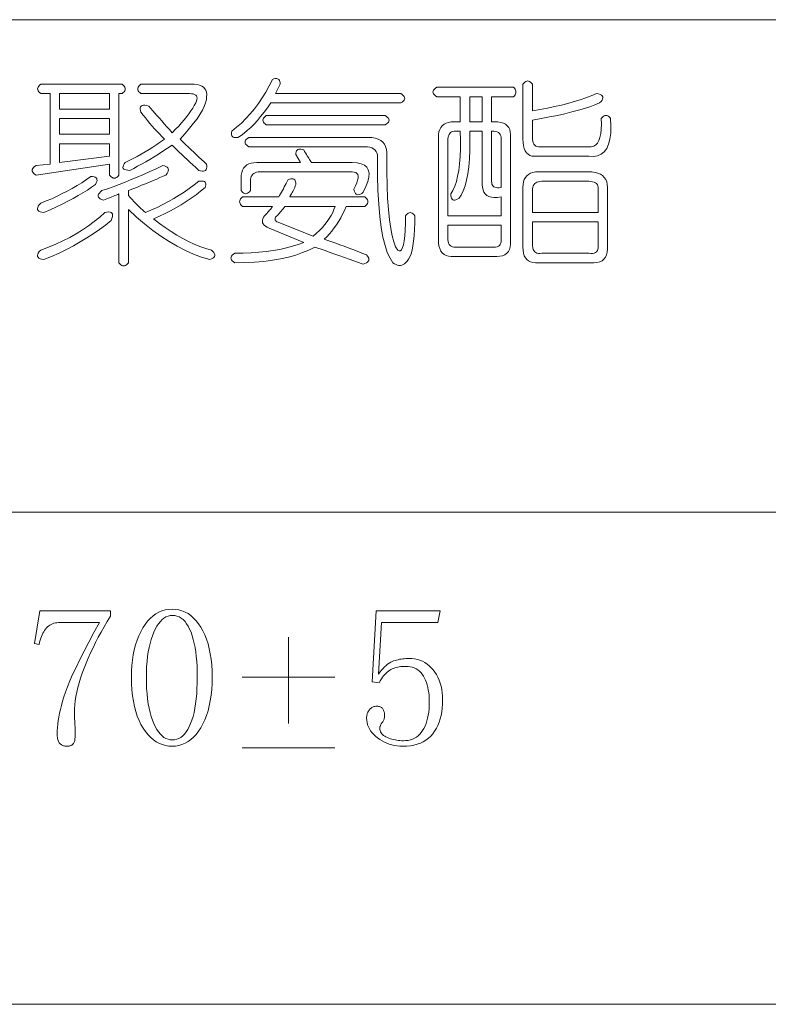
# Model space of a CAD drawing. Extents: x 1 to 297, y 1 to 210.
# Tile 18 of 171: x 33.28 to 41.48, y 29.56 to 40.34. Entities that reach past the tile are written whole.
import ezdxf

# ---------------------------------------------------------------- set-up
doc = ezdxf.new("R2010")
doc.units = 0

msp = doc.modelspace()

# ---------------------------------------------------------------- linework, layer by layer
at = {"color": 7, "lineweight": 13}
for p, q in [((1.306, 40.342), (219.321, 40.342)), ((1.306, 34.953), (219.321, 34.953)), ((1.306, 29.565), (219.321, 29.565))]:
    msp.add_line(p, q, dxfattribs=at)
for points in [[(36.047, 39.688), (36.063, 39.693), (36.078, 39.697), (36.091, 39.697), (36.102, 39.696), (36.111, 39.692), (36.119, 39.686), (36.125, 39.677), (36.129, 39.666), (36.132, 39.652), (36.133, 39.636), (36.081, 39.533), (37.453, 39.533), (37.468, 39.523), (37.48, 39.513), (37.489, 39.503), (37.494, 39.492), (37.496, 39.482), (37.494, 39.472), (37.489, 39.461), (37.48, 39.451), (37.468, 39.441), (37.453, 39.431), (36.03, 39.431), (35.992, 39.377), (35.955, 39.328), (35.918, 39.281), (35.882, 39.239), (35.846, 39.199), (35.81, 39.163), (35.774, 39.131), (35.739, 39.101), (35.704, 39.076), (35.67, 39.053), (35.654, 39.051), (35.64, 39.051), (35.628, 39.052), (35.618, 39.056), (35.61, 39.062), (35.604, 39.07), (35.6, 39.08), (35.599, 39.092), (35.599, 39.106), (35.601, 39.122), (35.655, 39.165), (35.707, 39.21), (35.757, 39.259), (35.804, 39.311), (35.85, 39.366), (35.894, 39.424), (35.935, 39.486), (35.974, 39.55), (36.012, 39.617)], [(38.893, 39.636), (38.893, 39.345), (38.977, 39.359), (39.058, 39.374), (39.136, 39.391), (39.211, 39.408), (39.283, 39.426), (39.352, 39.446), (39.417, 39.466), (39.48, 39.487), (39.539, 39.51), (39.596, 39.533), (39.618, 39.529), (39.635, 39.524), (39.649, 39.517), (39.659, 39.509), (39.664, 39.499), (39.666, 39.488), (39.663, 39.476), (39.656, 39.462), (39.645, 39.447), (39.63, 39.431), (39.579, 39.41), (39.524, 39.39), (39.463, 39.37), (39.397, 39.351), (39.326, 39.332), (39.249, 39.313), (39.168, 39.295), (39.081, 39.277), (38.99, 39.259), (38.893, 39.242), (38.893, 39.053), (38.894, 39.031), (38.897, 39.011), (38.902, 38.994), (38.909, 38.979), (38.919, 38.968), (38.93, 38.959), (38.943, 38.953), (38.959, 38.949), (38.976, 38.949), (38.996, 38.951), (39.51, 38.951), (39.539, 38.951), (39.565, 38.957), (39.587, 38.971), (39.606, 38.992), (39.621, 39.019), (39.633, 39.053), (39.642, 39.095), (39.647, 39.143), (39.649, 39.197), (39.647, 39.259), (39.657, 39.271), (39.668, 39.281), (39.678, 39.288), (39.688, 39.292), (39.699, 39.293), (39.709, 39.292), (39.719, 39.288), (39.729, 39.281), (39.74, 39.271), (39.75, 39.259), (39.754, 39.175), (39.751, 39.1), (39.743, 39.035), (39.728, 38.979), (39.707, 38.933), (39.68, 38.897), (39.647, 38.87), (39.607, 38.853), (39.562, 38.846), (39.51, 38.848), (38.944, 38.848), (38.915, 38.847), (38.889, 38.85), (38.866, 38.857), (38.846, 38.87), (38.829, 38.886), (38.815, 38.907), (38.804, 38.933), (38.796, 38.963), (38.792, 38.997), (38.79, 39.036), (38.79, 39.636), (38.8, 39.649), (38.811, 39.658), (38.821, 39.665), (38.831, 39.669), (38.841, 39.671), (38.852, 39.669), (38.862, 39.665), (38.872, 39.658), (38.883, 39.649)], [(33.51, 39.636), (34.401, 39.636), (34.414, 39.626), (34.423, 39.616), (34.43, 39.605), (34.434, 39.595), (34.436, 39.585), (34.434, 39.575), (34.43, 39.564), (34.423, 39.554), (34.414, 39.544), (34.401, 39.533), (34.367, 39.533), (34.367, 38.642), (34.357, 38.63), (34.347, 38.62), (34.336, 38.613), (34.326, 38.609), (34.316, 38.608), (34.305, 38.609), (34.295, 38.613), (34.285, 38.62), (34.275, 38.63), (34.264, 38.642), (34.264, 38.762), (33.459, 38.642), (33.443, 38.652), (33.431, 38.663), (33.423, 38.673), (33.417, 38.683), (33.416, 38.693), (33.417, 38.704), (33.423, 38.714), (33.431, 38.724), (33.443, 38.735), (33.459, 38.745), (33.613, 38.762), (33.613, 39.533), (33.51, 39.533), (33.498, 39.544), (33.488, 39.554), (33.481, 39.564), (33.477, 39.575), (33.476, 39.585), (33.477, 39.595), (33.481, 39.605), (33.488, 39.616), (33.498, 39.626)], [(35.156, 39.636), (35.191, 39.635), (35.223, 39.631), (35.25, 39.624), (35.274, 39.614), (35.293, 39.602), (35.308, 39.587), (35.319, 39.569), (35.326, 39.549), (35.329, 39.525), (35.327, 39.499), (35.324, 39.467), (35.315, 39.431), (35.301, 39.393), (35.281, 39.351), (35.254, 39.306), (35.222, 39.258), (35.184, 39.208), (35.141, 39.154), (35.091, 39.096), (35.036, 39.036), (35.066, 39.006), (35.097, 38.976), (35.127, 38.947), (35.156, 38.918), (35.186, 38.891), (35.215, 38.863), (35.243, 38.837), (35.272, 38.811), (35.3, 38.786), (35.327, 38.762), (35.329, 38.743), (35.329, 38.726), (35.327, 38.713), (35.322, 38.702), (35.314, 38.693), (35.305, 38.688), (35.292, 38.685), (35.278, 38.685), (35.261, 38.688), (35.241, 38.693), (35.208, 38.724), (35.175, 38.754), (35.143, 38.783), (35.113, 38.811), (35.083, 38.839), (35.054, 38.866), (35.027, 38.893), (35, 38.918), (34.975, 38.943), (34.95, 38.968), (34.899, 38.934), (34.849, 38.902), (34.8, 38.871), (34.753, 38.842), (34.706, 38.813), (34.66, 38.787), (34.615, 38.761), (34.571, 38.737), (34.529, 38.715), (34.487, 38.693), (34.465, 38.694), (34.447, 38.697), (34.432, 38.701), (34.421, 38.707), (34.414, 38.715), (34.411, 38.724), (34.412, 38.735), (34.416, 38.748), (34.424, 38.763), (34.436, 38.779), (34.48, 38.8), (34.524, 38.822), (34.568, 38.845), (34.611, 38.87), (34.654, 38.895), (34.697, 38.921), (34.739, 38.948), (34.781, 38.977), (34.823, 39.006), (34.864, 39.036), (34.837, 39.064), (34.81, 39.092), (34.784, 39.12), (34.757, 39.149), (34.731, 39.178), (34.706, 39.207), (34.681, 39.237), (34.656, 39.267), (34.631, 39.297), (34.607, 39.328), (34.602, 39.347), (34.6, 39.363), (34.6, 39.377), (34.604, 39.388), (34.611, 39.396), (34.622, 39.402), (34.635, 39.405), (34.651, 39.405), (34.67, 39.402), (34.693, 39.396), (34.714, 39.372), (34.736, 39.346), (34.759, 39.32), (34.783, 39.292), (34.809, 39.263), (34.835, 39.234), (34.862, 39.203), (34.89, 39.171), (34.92, 39.139), (34.95, 39.105), (34.987, 39.142), (35.021, 39.178), (35.052, 39.213), (35.082, 39.247), (35.109, 39.281), (35.133, 39.313), (35.155, 39.344), (35.175, 39.374), (35.192, 39.403), (35.207, 39.431), (35.216, 39.45), (35.221, 39.468), (35.223, 39.483), (35.221, 39.496), (35.216, 39.508), (35.207, 39.517), (35.195, 39.524), (35.18, 39.529), (35.161, 39.532), (35.139, 39.533), (34.607, 39.533), (34.595, 39.544), (34.585, 39.554), (34.578, 39.564), (34.574, 39.575), (34.573, 39.585), (34.574, 39.595), (34.578, 39.605), (34.585, 39.616), (34.595, 39.626), (34.607, 39.636)], [(37.847, 39.602), (38.687, 39.602), (38.696, 39.592), (38.704, 39.581), (38.709, 39.571), (38.712, 39.561), (38.713, 39.551), (38.712, 39.54), (38.709, 39.53), (38.704, 39.52), (38.696, 39.509), (38.687, 39.499), (38.447, 39.499), (38.447, 39.225), (38.481, 39.225), (38.517, 39.223), (38.549, 39.218), (38.576, 39.209), (38.599, 39.197), (38.619, 39.182), (38.634, 39.163), (38.645, 39.141), (38.651, 39.115), (38.654, 39.086), (38.653, 39.053), (38.653, 37.922), (38.654, 37.886), (38.651, 37.855), (38.643, 37.827), (38.631, 37.804), (38.614, 37.785), (38.593, 37.77), (38.568, 37.759), (38.538, 37.752), (38.503, 37.749), (38.464, 37.751), (38.036, 37.751), (38.003, 37.749), (37.974, 37.753), (37.948, 37.76), (37.926, 37.773), (37.907, 37.789), (37.892, 37.81), (37.88, 37.836), (37.871, 37.866), (37.866, 37.9), (37.864, 37.939), (37.864, 39.053), (37.866, 39.086), (37.871, 39.115), (37.88, 39.141), (37.892, 39.163), (37.907, 39.182), (37.926, 39.197), (37.948, 39.209), (37.974, 39.218), (38.003, 39.223), (38.036, 39.225), (38.104, 39.225), (38.104, 39.499), (37.847, 39.499), (37.832, 39.509), (37.82, 39.52), (37.811, 39.53), (37.806, 39.54), (37.804, 39.551), (37.806, 39.561), (37.811, 39.571), (37.82, 39.581), (37.832, 39.592)], [(34.264, 39.533), (33.716, 39.533), (33.716, 39.362), (34.264, 39.362)], [(38.344, 39.499), (38.207, 39.499), (38.207, 39.225), (38.344, 39.225)], [(34.264, 39.259), (33.716, 39.259), (33.716, 39.088), (34.264, 39.088)], [(35.979, 39.293), (37.281, 39.293), (37.297, 39.283), (37.309, 39.273), (37.317, 39.263), (37.323, 39.252), (37.324, 39.242), (37.323, 39.232), (37.317, 39.221), (37.309, 39.211), (37.297, 39.201), (37.281, 39.191), (35.979, 39.191), (35.966, 39.201), (35.957, 39.211), (35.95, 39.221), (35.946, 39.232), (35.944, 39.242), (35.946, 39.252), (35.95, 39.263), (35.957, 39.273), (35.966, 39.283)], [(38.104, 39.122), (38.053, 39.122), (38.037, 39.121), (38.022, 39.118), (38.009, 39.113), (37.998, 39.106), (37.989, 39.096), (37.981, 39.085), (37.975, 39.072), (37.971, 39.056), (37.968, 39.039), (37.967, 39.019), (37.967, 38.196), (38.55, 38.196), (38.55, 38.402), (38.511, 38.397), (38.476, 38.397), (38.445, 38.4), (38.418, 38.407), (38.396, 38.419), (38.377, 38.435), (38.363, 38.455), (38.353, 38.479), (38.346, 38.507), (38.344, 38.539), (38.344, 39.122), (38.207, 39.122), (38.209, 39.013), (38.208, 38.911), (38.204, 38.818), (38.196, 38.733), (38.186, 38.655), (38.172, 38.585), (38.156, 38.523), (38.136, 38.469), (38.113, 38.423), (38.087, 38.385), (38.071, 38.376), (38.056, 38.37), (38.043, 38.368), (38.032, 38.368), (38.023, 38.372), (38.015, 38.379), (38.009, 38.388), (38.005, 38.401), (38.002, 38.417), (38.001, 38.436), (38.024, 38.474), (38.044, 38.519), (38.061, 38.57), (38.075, 38.628), (38.087, 38.693), (38.096, 38.765), (38.102, 38.844), (38.106, 38.93), (38.106, 39.023)], [(38.447, 39.122), (38.447, 38.573), (38.448, 38.557), (38.451, 38.543), (38.456, 38.531), (38.464, 38.521), (38.473, 38.513), (38.484, 38.508), (38.498, 38.504), (38.513, 38.502), (38.53, 38.502), (38.55, 38.505), (38.55, 39.019), (38.552, 39.039), (38.551, 39.056), (38.548, 39.072), (38.542, 39.085), (38.533, 39.096), (38.521, 39.106), (38.507, 39.113), (38.49, 39.118), (38.47, 39.121)], [(35.79, 39.053), (37.093, 39.053), (37.135, 39.051), (37.172, 39.045), (37.205, 39.035), (37.233, 39.021), (37.256, 39.002), (37.274, 38.979), (37.287, 38.953), (37.296, 38.922), (37.3, 38.887), (37.299, 38.848), (37.3, 38.68), (37.303, 38.527), (37.309, 38.388), (37.318, 38.263), (37.329, 38.153), (37.342, 38.058), (37.357, 37.977), (37.375, 37.91), (37.396, 37.857), (37.419, 37.819), (37.435, 37.811), (37.449, 37.812), (37.462, 37.824), (37.473, 37.847), (37.483, 37.879), (37.491, 37.922), (37.497, 37.975), (37.501, 38.039), (37.503, 38.112), (37.504, 38.196), (37.515, 38.209), (37.525, 38.218), (37.535, 38.225), (37.545, 38.229), (37.556, 38.231), (37.566, 38.229), (37.576, 38.225), (37.587, 38.218), (37.597, 38.209), (37.607, 38.196), (37.606, 38.117), (37.604, 38.045), (37.599, 37.979), (37.593, 37.919), (37.586, 37.866), (37.576, 37.82), (37.565, 37.78), (37.552, 37.746), (37.538, 37.72), (37.521, 37.699), (37.508, 37.684), (37.493, 37.671), (37.479, 37.662), (37.464, 37.655), (37.449, 37.652), (37.433, 37.652), (37.417, 37.655), (37.401, 37.661), (37.384, 37.67), (37.367, 37.682), (37.335, 37.73), (37.305, 37.793), (37.28, 37.87), (37.257, 37.962), (37.239, 38.068), (37.223, 38.188), (37.211, 38.323), (37.203, 38.472), (37.197, 38.635), (37.196, 38.813), (37.197, 38.839), (37.196, 38.863), (37.191, 38.883), (37.182, 38.901), (37.17, 38.916), (37.155, 38.929), (37.136, 38.938), (37.113, 38.945), (37.088, 38.949), (37.059, 38.951), (35.79, 38.951), (35.775, 38.961), (35.763, 38.971), (35.754, 38.981), (35.749, 38.992), (35.747, 39.002), (35.749, 39.012), (35.754, 39.023), (35.763, 39.033), (35.775, 39.043)], [(34.264, 38.985), (33.716, 38.985), (33.716, 38.779), (34.264, 38.848)], [(36.304, 38.865), (36.305, 38.881), (36.308, 38.894), (36.312, 38.905), (36.318, 38.914), (36.326, 38.921), (36.335, 38.925), (36.346, 38.926), (36.359, 38.925), (36.374, 38.922), (36.39, 38.916), (36.4, 38.899), (36.41, 38.883), (36.419, 38.868), (36.428, 38.853), (36.437, 38.839), (36.446, 38.826), (36.454, 38.813), (36.461, 38.801), (36.469, 38.79), (36.476, 38.779), (36.921, 38.779), (36.975, 38.776), (37.019, 38.766), (37.055, 38.75), (37.081, 38.727), (37.097, 38.698), (37.105, 38.662), (37.103, 38.62), (37.091, 38.571), (37.071, 38.515), (37.041, 38.453), (37.025, 38.441), (37.01, 38.433), (36.996, 38.428), (36.984, 38.426), (36.973, 38.428), (36.963, 38.433), (36.955, 38.441), (36.948, 38.453), (36.943, 38.469), (36.939, 38.488), (36.957, 38.524), (36.971, 38.556), (36.98, 38.584), (36.985, 38.608), (36.986, 38.629), (36.982, 38.646), (36.973, 38.659), (36.961, 38.669), (36.943, 38.674), (36.921, 38.676), (35.91, 38.676), (35.89, 38.675), (35.873, 38.672), (35.858, 38.667), (35.844, 38.66), (35.833, 38.651), (35.824, 38.639), (35.816, 38.626), (35.811, 38.61), (35.808, 38.593), (35.807, 38.573), (35.807, 38.471), (35.797, 38.458), (35.787, 38.449), (35.776, 38.442), (35.766, 38.438), (35.756, 38.436), (35.745, 38.438), (35.735, 38.442), (35.725, 38.449), (35.715, 38.458), (35.704, 38.471), (35.704, 38.608), (35.706, 38.64), (35.711, 38.669), (35.72, 38.695), (35.732, 38.717), (35.747, 38.736), (35.766, 38.752), (35.788, 38.764), (35.814, 38.772), (35.843, 38.777), (35.876, 38.779), (36.356, 38.779)], [(34.847, 38.745), (34.866, 38.741), (34.881, 38.735), (34.893, 38.728), (34.902, 38.72), (34.907, 38.711), (34.909, 38.7), (34.907, 38.687), (34.902, 38.674), (34.893, 38.658), (34.881, 38.642), (34.85, 38.628), (34.816, 38.613), (34.78, 38.598), (34.742, 38.582), (34.701, 38.565), (34.659, 38.547), (34.615, 38.529), (34.569, 38.51), (34.52, 38.491), (34.47, 38.471), (34.47, 38.419), (34.49, 38.396), (34.51, 38.373), (34.53, 38.352), (34.55, 38.331), (34.569, 38.312), (34.587, 38.294), (34.606, 38.276), (34.624, 38.26), (34.641, 38.245), (34.659, 38.231), (34.723, 38.259), (34.786, 38.288), (34.848, 38.319), (34.908, 38.351), (34.967, 38.385), (35.025, 38.42), (35.081, 38.456), (35.136, 38.494), (35.189, 38.533), (35.241, 38.573), (35.261, 38.576), (35.277, 38.576), (35.291, 38.574), (35.302, 38.571), (35.31, 38.565), (35.315, 38.557), (35.318, 38.547), (35.318, 38.535), (35.315, 38.521), (35.31, 38.505), (35.261, 38.464), (35.211, 38.425), (35.158, 38.388), (35.104, 38.351), (35.049, 38.316), (34.991, 38.283), (34.932, 38.25), (34.871, 38.22), (34.809, 38.19), (34.744, 38.162), (34.809, 38.112), (34.874, 38.066), (34.938, 38.023), (35.002, 37.984), (35.066, 37.948), (35.129, 37.915), (35.192, 37.886), (35.254, 37.86), (35.317, 37.838), (35.379, 37.819), (35.394, 37.806), (35.405, 37.793), (35.413, 37.781), (35.417, 37.77), (35.417, 37.759), (35.414, 37.749), (35.406, 37.74), (35.395, 37.731), (35.38, 37.723), (35.361, 37.716), (35.272, 37.743), (35.183, 37.777), (35.094, 37.816), (35.005, 37.862), (34.916, 37.913), (34.827, 37.971), (34.737, 38.035), (34.648, 38.106), (34.559, 38.182), (34.47, 38.265), (34.47, 37.682), (34.46, 37.67), (34.449, 37.66), (34.439, 37.653), (34.429, 37.649), (34.419, 37.648), (34.408, 37.649), (34.398, 37.653), (34.388, 37.66), (34.377, 37.67), (34.367, 37.682), (34.367, 38.436), (34.353, 38.429), (34.338, 38.423), (34.323, 38.416), (34.307, 38.409), (34.29, 38.402), (34.273, 38.395), (34.254, 38.388), (34.235, 38.381), (34.216, 38.375), (34.196, 38.368), (34.177, 38.375), (34.162, 38.383), (34.151, 38.391), (34.144, 38.401), (34.14, 38.411), (34.14, 38.421), (34.144, 38.433), (34.152, 38.445), (34.163, 38.457), (34.179, 38.471), (34.241, 38.492), (34.304, 38.514), (34.368, 38.538), (34.434, 38.564), (34.5, 38.591), (34.567, 38.619), (34.636, 38.648), (34.705, 38.679), (34.776, 38.711)], [(33.51, 38.333), (33.571, 38.358), (33.631, 38.383), (33.689, 38.41), (33.746, 38.438), (33.801, 38.466), (33.856, 38.496), (33.908, 38.527), (33.96, 38.558), (34.01, 38.591), (34.059, 38.625), (34.078, 38.624), (34.094, 38.621), (34.106, 38.617), (34.116, 38.611), (34.123, 38.603), (34.126, 38.594), (34.127, 38.583), (34.124, 38.57), (34.119, 38.555), (34.11, 38.539), (34.067, 38.508), (34.022, 38.477), (33.973, 38.447), (33.921, 38.416), (33.866, 38.385), (33.808, 38.354), (33.746, 38.323), (33.682, 38.292), (33.615, 38.261), (33.544, 38.231), (33.522, 38.235), (33.505, 38.24), (33.491, 38.247), (33.481, 38.255), (33.476, 38.265), (33.474, 38.276), (33.477, 38.288), (33.484, 38.302), (33.495, 38.317)], [(36.219, 38.591), (36.235, 38.596), (36.249, 38.599), (36.262, 38.6), (36.273, 38.599), (36.283, 38.595), (36.291, 38.589), (36.297, 38.58), (36.301, 38.569), (36.303, 38.555), (36.304, 38.539), (36.297, 38.522), (36.291, 38.506), (36.284, 38.491), (36.277, 38.476), (36.27, 38.462), (36.263, 38.449), (36.256, 38.436), (36.249, 38.424), (36.243, 38.413), (36.236, 38.402), (37.059, 38.402), (37.071, 38.392), (37.081, 38.381), (37.087, 38.371), (37.091, 38.361), (37.093, 38.351), (37.091, 38.34), (37.087, 38.33), (37.081, 38.32), (37.071, 38.309), (37.059, 38.299), (36.853, 38.299), (36.835, 38.255), (36.816, 38.213), (36.795, 38.173), (36.773, 38.135), (36.75, 38.098), (36.725, 38.063), (36.699, 38.029), (36.672, 37.997), (36.643, 37.967), (36.613, 37.939), (36.655, 37.925), (36.697, 37.91), (36.741, 37.895), (36.786, 37.879), (36.831, 37.862), (36.878, 37.845), (36.926, 37.826), (36.975, 37.807), (37.025, 37.788), (37.076, 37.768), (37.088, 37.754), (37.096, 37.742), (37.101, 37.73), (37.103, 37.718), (37.101, 37.708), (37.096, 37.698), (37.088, 37.689), (37.076, 37.68), (37.06, 37.672), (37.041, 37.665), (36.968, 37.691), (36.899, 37.716), (36.835, 37.739), (36.775, 37.761), (36.72, 37.781), (36.669, 37.799), (36.623, 37.815), (36.581, 37.829), (36.543, 37.842), (36.51, 37.853), (36.446, 37.821), (36.376, 37.792), (36.302, 37.766), (36.222, 37.744), (36.137, 37.725), (36.047, 37.709), (35.952, 37.697), (35.852, 37.689), (35.746, 37.684), (35.636, 37.682), (35.62, 37.692), (35.608, 37.703), (35.6, 37.713), (35.595, 37.723), (35.593, 37.733), (35.595, 37.744), (35.6, 37.754), (35.608, 37.764), (35.62, 37.775), (35.636, 37.785), (35.727, 37.786), (35.814, 37.79), (35.898, 37.796), (35.979, 37.804), (36.056, 37.815), (36.129, 37.828), (36.2, 37.844), (36.267, 37.862), (36.33, 37.882), (36.39, 37.905), (36.013, 38.059), (35.991, 38.07), (35.972, 38.081), (35.958, 38.093), (35.947, 38.106), (35.94, 38.119), (35.937, 38.133), (35.937, 38.148), (35.942, 38.163), (35.95, 38.179), (35.961, 38.196), (35.975, 38.21), (35.987, 38.222), (35.998, 38.234), (36.008, 38.246), (36.017, 38.256), (36.025, 38.266), (36.032, 38.275), (36.038, 38.284), (36.043, 38.292), (36.047, 38.299), (35.721, 38.299), (35.709, 38.309), (35.699, 38.32), (35.693, 38.33), (35.689, 38.34), (35.687, 38.351), (35.689, 38.361), (35.693, 38.371), (35.699, 38.381), (35.709, 38.392), (35.721, 38.402), (36.116, 38.402), (36.126, 38.419), (36.136, 38.437), (36.147, 38.455), (36.157, 38.473), (36.167, 38.492), (36.177, 38.511), (36.188, 38.53), (36.198, 38.55), (36.208, 38.57)], [(38.961, 38.676), (39.544, 38.676), (39.58, 38.671), (39.611, 38.663), (39.639, 38.651), (39.662, 38.635), (39.681, 38.616), (39.697, 38.594), (39.707, 38.568), (39.714, 38.539), (39.717, 38.507), (39.716, 38.471), (39.716, 37.871), (39.717, 37.832), (39.714, 37.797), (39.706, 37.767), (39.694, 37.742), (39.677, 37.721), (39.656, 37.704), (39.631, 37.692), (39.601, 37.684), (39.566, 37.681), (39.527, 37.682), (38.961, 37.682), (38.929, 37.681), (38.9, 37.683), (38.874, 37.69), (38.852, 37.701), (38.833, 37.716), (38.817, 37.735), (38.805, 37.759), (38.797, 37.786), (38.792, 37.818), (38.79, 37.853), (38.79, 38.505), (38.792, 38.537), (38.797, 38.567), (38.805, 38.592), (38.817, 38.615), (38.833, 38.633), (38.852, 38.649), (38.874, 38.661), (38.9, 38.669), (38.929, 38.675)], [(39.51, 38.573), (38.996, 38.573), (38.976, 38.572), (38.959, 38.569), (38.943, 38.564), (38.93, 38.557), (38.919, 38.548), (38.909, 38.536), (38.902, 38.523), (38.897, 38.508), (38.894, 38.49), (38.893, 38.471), (38.893, 38.231), (39.613, 38.231), (39.613, 38.471), (39.615, 38.49), (39.614, 38.508), (39.611, 38.523), (39.605, 38.536), (39.596, 38.548), (39.584, 38.557), (39.57, 38.564), (39.553, 38.569), (39.533, 38.572)], [(36.733, 38.299), (36.184, 38.299), (36.174, 38.286), (36.164, 38.272), (36.153, 38.26), (36.143, 38.247), (36.133, 38.235), (36.123, 38.223), (36.112, 38.212), (36.102, 38.2), (36.092, 38.19), (36.081, 38.179), (36.079, 38.172), (36.077, 38.166), (36.076, 38.16), (36.076, 38.154), (36.077, 38.149), (36.079, 38.144), (36.083, 38.14), (36.087, 38.135), (36.092, 38.131), (36.099, 38.128), (36.493, 37.973), (36.529, 38.004), (36.563, 38.036), (36.594, 38.068), (36.622, 38.1), (36.647, 38.132), (36.67, 38.165), (36.69, 38.198), (36.707, 38.231), (36.721, 38.265)], [(34.213, 38.231), (34.235, 38.236), (34.254, 38.238), (34.269, 38.237), (34.281, 38.233), (34.29, 38.226), (34.295, 38.216), (34.297, 38.203), (34.295, 38.187), (34.29, 38.167), (34.281, 38.145), (34.219, 38.094), (34.153, 38.045), (34.085, 37.998), (34.015, 37.953), (33.943, 37.909), (33.868, 37.867), (33.791, 37.827), (33.711, 37.788), (33.629, 37.751), (33.544, 37.716), (33.522, 37.72), (33.505, 37.726), (33.491, 37.733), (33.481, 37.741), (33.476, 37.751), (33.474, 37.762), (33.477, 37.774), (33.484, 37.788), (33.495, 37.803), (33.51, 37.819), (33.594, 37.851), (33.675, 37.885), (33.753, 37.921), (33.828, 37.959), (33.9, 37.999), (33.969, 38.041), (34.034, 38.086), (34.097, 38.132), (34.156, 38.18)], [(38.55, 38.093), (37.967, 38.093), (37.967, 37.956), (37.968, 37.934), (37.971, 37.914), (37.976, 37.897), (37.984, 37.882), (37.993, 37.871), (38.004, 37.862), (38.018, 37.855), (38.033, 37.852), (38.05, 37.851), (38.07, 37.853), (38.447, 37.853), (38.47, 37.851), (38.49, 37.852), (38.507, 37.855), (38.521, 37.862), (38.533, 37.871), (38.542, 37.882), (38.548, 37.897), (38.551, 37.914), (38.552, 37.934), (38.55, 37.956)], [(39.613, 38.128), (38.893, 38.128), (38.893, 37.888), (38.894, 37.865), (38.897, 37.845), (38.902, 37.828), (38.909, 37.814), (38.919, 37.802), (38.93, 37.793), (38.943, 37.787), (38.959, 37.783), (38.976, 37.783), (38.996, 37.785), (39.51, 37.785), (39.533, 37.783), (39.553, 37.783), (39.57, 37.787), (39.584, 37.793), (39.596, 37.802), (39.605, 37.814), (39.611, 37.828), (39.614, 37.845), (39.615, 37.865), (39.613, 37.888)], [(34.273, 33.813), (34.238, 33.755), (34.204, 33.697), (34.171, 33.639), (34.141, 33.582), (34.111, 33.525), (34.083, 33.468), (34.057, 33.411), (34.031, 33.355), (34.008, 33.299), (33.986, 33.243), (33.965, 33.188), (33.947, 33.134), (33.931, 33.082), (33.917, 33.032), (33.905, 32.982), (33.896, 32.935), (33.888, 32.888), (33.883, 32.844), (33.88, 32.8), (33.879, 32.758), (33.879, 32.751), (33.879, 32.744), (33.879, 32.735), (33.879, 32.726), (33.88, 32.717), (33.88, 32.707), (33.881, 32.696), (33.881, 32.684), (33.882, 32.672), (33.883, 32.66), (33.884, 32.647), (33.884, 32.633), (33.885, 32.619), (33.886, 32.605), (33.886, 32.59), (33.886, 32.575), (33.887, 32.559), (33.887, 32.543), (33.887, 32.527), (33.887, 32.51), (33.887, 32.497), (33.886, 32.484), (33.885, 32.473), (33.884, 32.462), (33.882, 32.452), (33.879, 32.443), (33.877, 32.435), (33.873, 32.428), (33.87, 32.421), (33.866, 32.416), (33.861, 32.411), (33.856, 32.406), (33.85, 32.403), (33.844, 32.399), (33.837, 32.396), (33.829, 32.394), (33.821, 32.392), (33.812, 32.391), (33.803, 32.39), (33.793, 32.39), (33.784, 32.39), (33.776, 32.391), (33.768, 32.393), (33.761, 32.395), (33.753, 32.397), (33.746, 32.401), (33.739, 32.405), (33.733, 32.409), (33.726, 32.414), (33.72, 32.42), (33.714, 32.426), (33.709, 32.434), (33.705, 32.442), (33.701, 32.451), (33.698, 32.462), (33.695, 32.473), (33.693, 32.485), (33.691, 32.498), (33.69, 32.512), (33.69, 32.527), (33.691, 32.56), (33.693, 32.595), (33.697, 32.632), (33.702, 32.67), (33.708, 32.709), (33.716, 32.75), (33.726, 32.793), (33.737, 32.837), (33.749, 32.883), (33.763, 32.93), (33.78, 32.981), (33.802, 33.039), (33.829, 33.104), (33.86, 33.175), (33.897, 33.253), (33.938, 33.338), (33.985, 33.43), (34.036, 33.528), (34.092, 33.633), (34.153, 33.744), (33.724, 33.744), (33.706, 33.744), (33.688, 33.742), (33.671, 33.739), (33.655, 33.735), (33.64, 33.729), (33.625, 33.723), (33.611, 33.715), (33.598, 33.706), (33.586, 33.696), (33.574, 33.684), (33.563, 33.672), (33.553, 33.658), (33.544, 33.643), (33.535, 33.627), (33.526, 33.609), (33.518, 33.591), (33.511, 33.571), (33.504, 33.55), (33.498, 33.528), (33.493, 33.504), (33.441, 33.513), (33.501, 33.873), (34.273, 33.873)], [(34.95, 32.39), (34.913, 32.392), (34.877, 32.398), (34.842, 32.408), (34.809, 32.421), (34.776, 32.439), (34.745, 32.461), (34.715, 32.487), (34.687, 32.516), (34.659, 32.55), (34.633, 32.587), (34.608, 32.628), (34.587, 32.672), (34.567, 32.72), (34.551, 32.771), (34.536, 32.825), (34.525, 32.882), (34.516, 32.943), (34.509, 33.007), (34.506, 33.074), (34.504, 33.144), (34.506, 33.21), (34.509, 33.273), (34.515, 33.333), (34.524, 33.391), (34.535, 33.446), (34.549, 33.499), (34.565, 33.549), (34.584, 33.597), (34.605, 33.642), (34.629, 33.684), (34.654, 33.723), (34.681, 33.758), (34.71, 33.789), (34.74, 33.816), (34.771, 33.838), (34.804, 33.857), (34.838, 33.871), (34.874, 33.882), (34.911, 33.888), (34.95, 33.89), (34.987, 33.888), (35.023, 33.882), (35.057, 33.872), (35.091, 33.858), (35.123, 33.841), (35.153, 33.819), (35.183, 33.793), (35.211, 33.764), (35.237, 33.73), (35.263, 33.693), (35.286, 33.652), (35.308, 33.608), (35.326, 33.561), (35.342, 33.51), (35.356, 33.457), (35.367, 33.401), (35.376, 33.341), (35.382, 33.279), (35.386, 33.213), (35.387, 33.144), (35.386, 33.075), (35.382, 33.01), (35.376, 32.947), (35.367, 32.887), (35.356, 32.83), (35.342, 32.776), (35.326, 32.726), (35.308, 32.678), (35.286, 32.633), (35.263, 32.591), (35.237, 32.553), (35.211, 32.519), (35.183, 32.489), (35.153, 32.462), (35.123, 32.44), (35.091, 32.422), (35.057, 32.408), (35.023, 32.398), (34.987, 32.392)], [(37.542, 33.35), (37.574, 33.349), (37.604, 33.345), (37.634, 33.339), (37.662, 33.33), (37.689, 33.319), (37.715, 33.305), (37.74, 33.289), (37.764, 33.27), (37.786, 33.249), (37.807, 33.226), (37.827, 33.2), (37.844, 33.173), (37.86, 33.144), (37.873, 33.113), (37.884, 33.081), (37.894, 33.047), (37.901, 33.012), (37.906, 32.975), (37.909, 32.936), (37.91, 32.896), (37.909, 32.85), (37.906, 32.807), (37.901, 32.765), (37.893, 32.726), (37.883, 32.688), (37.872, 32.652), (37.858, 32.618), (37.842, 32.586), (37.823, 32.555), (37.803, 32.527), (37.78, 32.501), (37.756, 32.478), (37.728, 32.457), (37.699, 32.439), (37.667, 32.424), (37.633, 32.412), (37.596, 32.402), (37.558, 32.395), (37.516, 32.391), (37.473, 32.39), (37.443, 32.391), (37.413, 32.394), (37.384, 32.398), (37.355, 32.404), (37.327, 32.412), (37.3, 32.422), (37.274, 32.434), (37.248, 32.448), (37.223, 32.463), (37.199, 32.48), (37.176, 32.498), (37.156, 32.517), (37.138, 32.537), (37.122, 32.558), (37.109, 32.58), (37.098, 32.602), (37.09, 32.625), (37.084, 32.649), (37.08, 32.673), (37.079, 32.698), (37.079, 32.709), (37.08, 32.719), (37.081, 32.728), (37.084, 32.738), (37.086, 32.747), (37.09, 32.756), (37.093, 32.764), (37.098, 32.773), (37.103, 32.781), (37.109, 32.788), (37.115, 32.796), (37.122, 32.802), (37.129, 32.808), (37.136, 32.813), (37.144, 32.817), (37.152, 32.821), (37.161, 32.824), (37.17, 32.826), (37.18, 32.827), (37.19, 32.827), (37.2, 32.827), (37.209, 32.826), (37.218, 32.824), (37.226, 32.822), (37.233, 32.818), (37.24, 32.815), (37.245, 32.81), (37.251, 32.805), (37.255, 32.799), (37.259, 32.793), (37.262, 32.786), (37.265, 32.779), (37.267, 32.773), (37.27, 32.767), (37.272, 32.761), (37.273, 32.755), (37.274, 32.749), (37.275, 32.743), (37.276, 32.738), (37.276, 32.733), (37.276, 32.723), (37.275, 32.713), (37.274, 32.704), (37.272, 32.695), (37.269, 32.687), (37.267, 32.679), (37.263, 32.671), (37.259, 32.664), (37.255, 32.658), (37.25, 32.651), (37.245, 32.645), (37.241, 32.639), (37.237, 32.633), (37.234, 32.627), (37.231, 32.62), (37.229, 32.614), (37.227, 32.607), (37.225, 32.601), (37.225, 32.594), (37.224, 32.587), (37.225, 32.574), (37.228, 32.561), (37.232, 32.549), (37.237, 32.538), (37.245, 32.527), (37.254, 32.517), (37.264, 32.508), (37.277, 32.499), (37.29, 32.491), (37.306, 32.484), (37.322, 32.478), (37.339, 32.472), (37.356, 32.467), (37.373, 32.462), (37.391, 32.458), (37.408, 32.455), (37.426, 32.453), (37.444, 32.451), (37.463, 32.45), (37.482, 32.45), (37.508, 32.451), (37.534, 32.454), (37.558, 32.46), (37.581, 32.468), (37.603, 32.478), (37.623, 32.49), (37.642, 32.505), (37.66, 32.521), (37.676, 32.54), (37.692, 32.561), (37.705, 32.585), (37.718, 32.61), (37.729, 32.637), (37.738, 32.666), (37.746, 32.696), (37.753, 32.729), (37.758, 32.764), (37.762, 32.8), (37.764, 32.838), (37.764, 32.878), (37.764, 32.912), (37.762, 32.944), (37.759, 32.976), (37.754, 33.005), (37.748, 33.034), (37.741, 33.061), (37.733, 33.087), (37.723, 33.112), (37.712, 33.135), (37.7, 33.157), (37.687, 33.177), (37.672, 33.196), (37.656, 33.212), (37.638, 33.226), (37.62, 33.237), (37.6, 33.247), (37.579, 33.255), (37.556, 33.26), (37.532, 33.263), (37.507, 33.264), (37.489, 33.264), (37.471, 33.263), (37.453, 33.261), (37.436, 33.259), (37.419, 33.256), (37.403, 33.252), (37.388, 33.247), (37.373, 33.242), (37.358, 33.236), (37.344, 33.23), (37.331, 33.222), (37.317, 33.213), (37.304, 33.202), (37.291, 33.19), (37.278, 33.176), (37.265, 33.161), (37.253, 33.144), (37.24, 33.126), (37.228, 33.106), (37.216, 33.084), (37.139, 33.093), (37.182, 33.873), (37.884, 33.873), (37.859, 33.744), (37.242, 33.744), (37.207, 33.178), (37.224, 33.202), (37.241, 33.223), (37.258, 33.242), (37.275, 33.259), (37.292, 33.275), (37.309, 33.289), (37.325, 33.3), (37.342, 33.31), (37.358, 33.318), (37.374, 33.324), (37.391, 33.329), (37.407, 33.333), (37.424, 33.337), (37.44, 33.341), (37.457, 33.343), (37.474, 33.346), (37.491, 33.348), (37.507, 33.349), (37.525, 33.35)], [(34.95, 33.821), (34.926, 33.82), (34.904, 33.814), (34.881, 33.805), (34.86, 33.792), (34.84, 33.775), (34.82, 33.755), (34.801, 33.731), (34.783, 33.703), (34.765, 33.672), (34.749, 33.637), (34.733, 33.599), (34.719, 33.558), (34.707, 33.515), (34.696, 33.47), (34.688, 33.422), (34.68, 33.371), (34.674, 33.318), (34.67, 33.263), (34.668, 33.205), (34.667, 33.144), (34.668, 33.081), (34.67, 33.02), (34.674, 32.962), (34.68, 32.907), (34.688, 32.855), (34.696, 32.806), (34.707, 32.76), (34.719, 32.716), (34.733, 32.676), (34.749, 32.638), (34.765, 32.604), (34.783, 32.574), (34.801, 32.547), (34.82, 32.523), (34.84, 32.503), (34.86, 32.487), (34.881, 32.475), (34.904, 32.466), (34.926, 32.46), (34.95, 32.458), (34.975, 32.46), (34.999, 32.466), (35.022, 32.475), (35.044, 32.487), (35.065, 32.503), (35.084, 32.523), (35.103, 32.547), (35.12, 32.574), (35.136, 32.604), (35.151, 32.638), (35.165, 32.676), (35.178, 32.716), (35.189, 32.76), (35.198, 32.806), (35.206, 32.855), (35.213, 32.907), (35.218, 32.962), (35.221, 33.02), (35.224, 33.081), (35.224, 33.144), (35.224, 33.205), (35.222, 33.263), (35.218, 33.318), (35.213, 33.371), (35.207, 33.422), (35.2, 33.47), (35.191, 33.515), (35.18, 33.558), (35.169, 33.599), (35.156, 33.637), (35.141, 33.672), (35.126, 33.703), (35.108, 33.731), (35.09, 33.755), (35.07, 33.775), (35.049, 33.792), (35.026, 33.805), (35.002, 33.814), (34.977, 33.82)]]:
    msp.add_lwpolyline(points, close=True, dxfattribs=at)
for points in [[(36.224, 32.639), (36.224, 33.582)], [(36.732, 33.147), (35.716, 33.147)], [(35.716, 32.373), (36.732, 32.373)]]:
    msp.add_lwpolyline(points, dxfattribs=at)

doc.saveas('drawing.dxf')
